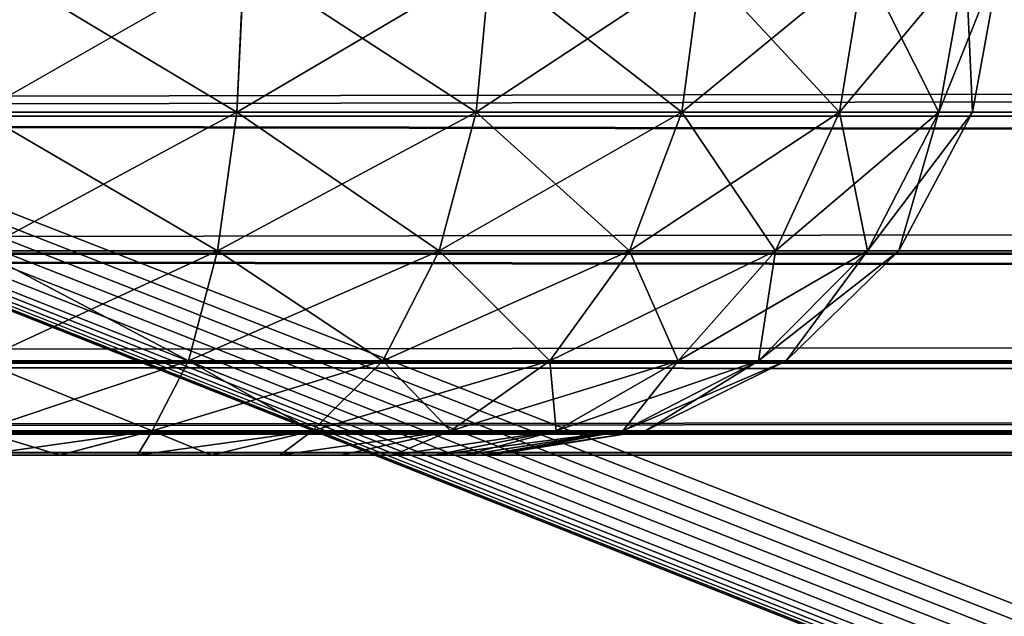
# Model space of a CAD drawing. Header units: millimetres. Extents: x -55 to 55, y -4 to 85.
# Tile 213 of 256: x -44.124 to -43.642, y 18.421 to 18.713. Entities that reach past the tile are written whole.
import ezdxf

# ---------------------------------------------------------------- set-up
doc = ezdxf.new("R2010")
doc.units = ezdxf.units.MM
doc.header["$LTSCALE"] = 116.785152
for name, color, linetype in [('10', 7, 'CONTINUOUS'), ('20', 7, 'CONTINUOUS'), ('22', 7, 'CONTINUOUS'), ('8', 7, 'CONTINUOUS'), ('8028', 7, 'CONTINUOUS'), ('8030', 7, 'CONTINUOUS'), ('8033', 7, 'CONTINUOUS'), ('8091', 7, 'CONTINUOUS'), ('8093', 7, 'CONTINUOUS'), ('8179', 7, 'CONTINUOUS'), ('8180', 7, 'CONTINUOUS'), ('8196', 7, 'CONTINUOUS'), ('8207', 7, 'CONTINUOUS'), ('8235', 7, 'CONTINUOUS'), ('8733', 7, 'CONTINUOUS'), ('8752', 7, 'CONTINUOUS')]:
    doc.layers.add(name, color=color, linetype=linetype)

msp = doc.modelspace()

# ---------------------------------------------------------------- linework, layer by layer
at = {"layer": '10', "color": 7, "linetype": 'CONTINUOUS'}
for points in [[(-19.30701, 5.64745, -49.07417), (-48.92399, 19, -49.42381), (-19.37072, 5.66772, -49.0747), (-19.30701, 5.64745, -49.07417)], [(-20.69339, 5.6473, -49.07416), (-48.92399, 19, -49.42381), (-20.75235, 5.62222, -49.0735), (-20.69339, 5.6473, -49.07416)], [(-20.8525, 5.56166, -49.07192), (-48.92399, 19, -49.42381), (-20.89209, 5.52874, -49.07106), (-20.8525, 5.56166, -49.07192)], [(-19.37072, 5.66772, -49.0747), (-48.92399, 19, -49.42381), (-19.41563, 5.6783, -49.07497), (-19.37072, 5.66772, -49.0747)], [(-19.41563, 5.6783, -49.07497), (-48.92399, 19, -49.42381), (-19.46303, 5.68642, -49.07519), (-19.41563, 5.6783, -49.07497)], [(-20.89209, 5.52874, -49.07106), (-48.92399, 19, -49.42381), (-20.9245, 5.49557, -49.07019), (-20.89209, 5.52874, -49.07106)], [(-20.9245, 5.49557, -49.07019), (-48.92399, 19, -49.42381), (-20.9503, 5.46279, -49.06933), (-20.9245, 5.49557, -49.07019)], [(-21.00493, 5.30524, -49.0652), (-48.92399, 19, -49.42381), (-21.0851, 2.24346, -48.98503), (-21.00493, 5.30524, -49.0652)], [(-20.75235, 5.62222, -49.0735), (-48.92399, 19, -49.42381), (-20.80572, 5.59325, -49.07275), (-20.75235, 5.62222, -49.0735)], [(-48.92399, 19, -49.42381), (-48.4852, 2.24346, -48.98503), (-21.0851, 2.24346, -48.98503), (-48.92399, 19, -49.42381)], [(-8.17688, 19, -49.42381), (-48.92399, 19, -49.42381), (-8.57895, 2.24346, -48.98503), (-8.17688, 19, -49.42381)], [(-20.80572, 5.59325, -49.07275), (-48.92399, 19, -49.42381), (-20.8525, 5.56166, -49.07192), (-20.80572, 5.59325, -49.07275)], [(-8.57895, 2.24346, -48.98503), (-48.92399, 19, -49.42381), (-19.24799, 5.62238, -49.07351), (-8.57895, 2.24346, -48.98503)], [(-19.24799, 5.62238, -49.07351), (-48.92399, 19, -49.42381), (-19.30701, 5.64745, -49.07417), (-19.24799, 5.62238, -49.07351)], [(-20.9503, 5.46279, -49.06933), (-48.92399, 19, -49.42381), (-20.97027, 5.43063, -49.06849), (-20.9503, 5.46279, -49.06933)], [(-20.30517, 5.69476, -49.0754), (-48.92399, 19, -49.42381), (-20.37052, 5.69573, -49.07543), (-20.30517, 5.69476, -49.0754)], [(-19.69483, 5.69476, -49.0754), (-48.92399, 19, -49.42381), (-20.30517, 5.69476, -49.0754), (-19.69483, 5.69476, -49.0754)], [(-19.63009, 5.69573, -49.07543), (-48.92399, 19, -49.42381), (-19.69483, 5.69476, -49.0754), (-19.63009, 5.69573, -49.07543)], [(-20.62975, 5.6676, -49.07469), (-48.92399, 19, -49.42381), (-20.69339, 5.6473, -49.07416), (-20.62975, 5.6676, -49.07469)], [(-20.48663, 5.69194, -49.07533), (-48.92399, 19, -49.42381), (-20.53755, 5.68634, -49.07518), (-20.48663, 5.69194, -49.07533)], [(-20.53755, 5.68634, -49.07518), (-48.92399, 19, -49.42381), (-20.58489, 5.67819, -49.07497), (-20.53755, 5.68634, -49.07518)], [(-20.431, 5.6948, -49.07541), (-48.92399, 19, -49.42381), (-20.48663, 5.69194, -49.07533), (-20.431, 5.6948, -49.07541)], [(-20.58489, 5.67819, -49.07497), (-48.92399, 19, -49.42381), (-20.62975, 5.6676, -49.07469), (-20.58489, 5.67819, -49.07497)], [(-20.37052, 5.69573, -49.07543), (-48.92399, 19, -49.42381), (-20.431, 5.6948, -49.07541), (-20.37052, 5.69573, -49.07543)], [(-19.51404, 5.692, -49.07533), (-48.92399, 19, -49.42381), (-19.56983, 5.69482, -49.07541), (-19.51404, 5.692, -49.07533)], [(-19.46303, 5.68642, -49.07519), (-48.92399, 19, -49.42381), (-19.51404, 5.692, -49.07533), (-19.46303, 5.68642, -49.07519)], [(-20.99572, 5.36774, -49.06684), (-48.92399, 19, -49.42381), (-21.00493, 5.30524, -49.0652), (-20.99572, 5.36774, -49.06684)], [(-20.97027, 5.43063, -49.06849), (-48.92399, 19, -49.42381), (-20.99572, 5.36774, -49.06684), (-20.97027, 5.43063, -49.06849)], [(-19.56983, 5.69482, -49.07541), (-48.92399, 19, -49.42381), (-19.63009, 5.69573, -49.07543), (-19.56983, 5.69482, -49.07541)]]:
    msp.add_3dface(points, dxfattribs=at)
at = {"layer": '20', "color": 7, "linetype": 'CONTINUOUS'}
for points in [[(-50.92013, 18.84607, 51.91978), (-50.34738, -3.02618, 51.34704), (-6.30656, 18.84607, 51.91978), (-50.92013, 18.84607, 51.91978)], [(-6.30656, 18.84607, 51.91978), (-50.34738, -3.02618, 51.34704), (-6.29088, 1.69543, 51.47068), (-6.30656, 18.84607, 51.91978)]]:
    msp.add_3dface(points, dxfattribs=at)
at = {"layer": '22', "color": 7, "linetype": 'CONTINUOUS'}
for points in [[(-50.34738, -3.02618, -51.34704), (-50.92013, 18.84607, -51.91978), (-6.30656, 18.84607, -51.91978), (-50.34738, -3.02618, -51.34704)], [(-6.29088, 1.69543, -51.47068), (-50.34738, -3.02618, -51.34704), (-6.30656, 18.84607, -51.91978), (-6.29088, 1.69543, -51.47068)]]:
    msp.add_3dface(points, dxfattribs=at)
at = {"layer": '8', "color": 7, "linetype": 'CONTINUOUS'}
for points in [[(-48.92399, 19, 49.42381), (-8.17688, 19, 49.42381), (-48.4852, 2.24346, 48.98503), (-48.92399, 19, 49.42381)], [(-8.17688, 19, 49.42381), (-20.9244, 5.49569, 49.07019), (-48.4852, 2.24346, 48.98503), (-8.17688, 19, 49.42381)]]:
    msp.add_3dface(points, dxfattribs=at)
at = {"layer": '8028', "color": 7, "linetype": 'CONTINUOUS'}
for points in [[(0.17249, 11.64096, 54.65), (0.50987, 11.56924, 54.65), (-54.5, 84.85, 54.65), (0.17249, 11.64096, 54.65)], [(-1.33487, 10.96986, 54.65), (-1.10407, 11.22618, 54.65), (-54.5, 84.85, 54.65), (-1.33487, 10.96986, 54.65)], [(0.50987, 11.56924, 54.65), (0.825, 11.42894, 54.65), (-54.5, 84.85, 54.65), (0.50987, 11.56924, 54.65)], [(-1.33487, 9.03014, 54.65), (-1.50736, 9.3289, 54.65), (-54.5, 84.85, 54.65), (-1.33487, 9.03014, 54.65)], [(0.825, 11.42894, 54.65), (1.10407, 11.22618, 54.65), (-54.5, 84.85, 54.65), (0.825, 11.42894, 54.65)], [(1.33487, 10.96986, 54.65), (54.5, 0.15, 54.65), (-54.5, 84.85, 54.65), (1.33487, 10.96986, 54.65)], [(1.10407, 11.22618, 54.65), (1.33487, 10.96986, 54.65), (-54.5, 84.85, 54.65), (1.10407, 11.22618, 54.65)], [(-54.5, 0.15, 54.65), (-1.33487, 9.03014, 54.65), (-54.5, 84.85, 54.65), (-54.5, 0.15, 54.65)], [(-1.10407, 11.22618, 54.65), (-0.825, 11.42894, 54.65), (-54.5, 84.85, 54.65), (-1.10407, 11.22618, 54.65)], [(-1.50736, 9.3289, 54.65), (-1.61394, 9.65694, 54.65), (-54.5, 84.85, 54.65), (-1.50736, 9.3289, 54.65)], [(-0.17249, 11.64096, 54.65), (0.17249, 11.64096, 54.65), (-54.5, 84.85, 54.65), (-0.17249, 11.64096, 54.65)], [(-1.61394, 9.65694, 54.65), (-1.65, 10, 54.65), (-54.5, 84.85, 54.65), (-1.61394, 9.65694, 54.65)], [(-1.50736, 10.6711, 54.65), (-1.33487, 10.96986, 54.65), (-54.5, 84.85, 54.65), (-1.50736, 10.6711, 54.65)], [(-0.50987, 11.56924, 54.65), (-0.17249, 11.64096, 54.65), (-54.5, 84.85, 54.65), (-0.50987, 11.56924, 54.65)], [(-1.65, 10, 54.65), (-1.61394, 10.34306, 54.65), (-54.5, 84.85, 54.65), (-1.65, 10, 54.65)], [(-0.825, 11.42894, 54.65), (-0.50987, 11.56924, 54.65), (-54.5, 84.85, 54.65), (-0.825, 11.42894, 54.65)], [(-1.61394, 10.34306, 54.65), (-1.50736, 10.6711, 54.65), (-54.5, 84.85, 54.65), (-1.61394, 10.34306, 54.65)], [(54.5, 0.15, 54.65), (54.5, 84.85, 54.65), (-54.5, 84.85, 54.65), (54.5, 0.15, 54.65)]]:
    msp.add_3dface(points, dxfattribs=at)
at = {"layer": '8030', "color": 7, "linetype": 'CONTINUOUS'}
for points in [[(-54.5, 84.85, -54.65), (54.5, 84.85, -54.65), (-54.5, 0.15, -54.65), (-54.5, 84.85, -54.65)], [(54.5, 84.85, -54.65), (-1.33487, 10.96986, -54.65), (-54.5, 0.15, -54.65), (54.5, 84.85, -54.65)]]:
    msp.add_3dface(points, dxfattribs=at)
at = {"layer": '8033', "color": 7, "linetype": 'CONTINUOUS'}
for points in [[(-9.24345, 18.5, -48.40646), (-47.14397, 18.5, -48.17094), (-48.15655, 18.5, -48.40646), (-9.24345, 18.5, -48.40646)], [(-47.14397, 18.5, 48.17094), (-9.97861, 18.5, 48.17094), (-48.15655, 18.5, 48.40646), (-47.14397, 18.5, 48.17094)], [(-48.15655, 18.5, 48.40646), (-9.97861, 18.5, 48.17094), (-9.24345, 18.5, 48.40646), (-48.15655, 18.5, 48.40646)], [(-9.97861, 18.5, -48.17094), (-47.14397, 18.5, -48.17094), (-9.24345, 18.5, -48.40646), (-9.97861, 18.5, -48.17094)], [(-44.10435, 18.5, -9.50338), (-44.14345, 18.5, 9.50646), (-44.14345, 18.5, -9.50646), (-44.10435, 18.5, -9.50338)], [(-44.10432, 18.5, 9.50338), (-44.14345, 18.5, 9.50646), (-44.10435, 18.5, -9.50338), (-44.10432, 18.5, 9.50338)], [(-44.06622, 18.5, -9.49423), (-44.10432, 18.5, 9.50338), (-44.10435, 18.5, -9.50338), (-44.06622, 18.5, -9.49423)], [(-44.06617, 18.5, 9.49422), (-44.10432, 18.5, 9.50338), (-44.06622, 18.5, -9.49423), (-44.06617, 18.5, 9.49422)], [(-44.02999, 18.5, -9.47923), (-44.06617, 18.5, 9.49422), (-44.06622, 18.5, -9.49423), (-44.02999, 18.5, -9.47923)], [(-44.02995, 18.5, 9.47921), (-44.06617, 18.5, 9.49422), (-44.02999, 18.5, -9.47923), (-44.02995, 18.5, 9.47921)], [(-43.99656, 18.5, -9.45875), (-44.02995, 18.5, 9.47921), (-44.02999, 18.5, -9.47923), (-43.99656, 18.5, -9.45875)], [(-43.99652, 18.5, 9.45872), (-44.02995, 18.5, 9.47921), (-43.99656, 18.5, -9.45875), (-43.99652, 18.5, 9.45872)], [(-43.96675, 18.5, -9.43329), (-43.99652, 18.5, 9.45872), (-43.99656, 18.5, -9.45875), (-43.96675, 18.5, -9.43329)], [(-43.96671, 18.5, 9.43325), (-43.99652, 18.5, 9.45872), (-43.96675, 18.5, -9.43329), (-43.96671, 18.5, 9.43325)], [(-43.94128, 18.5, -9.40348), (-43.96671, 18.5, 9.43325), (-43.96675, 18.5, -9.43329), (-43.94128, 18.5, -9.40348)], [(-43.94125, 18.5, 9.40344), (-43.96671, 18.5, 9.43325), (-43.94128, 18.5, -9.40348), (-43.94125, 18.5, 9.40344)], [(-43.92079, 18.5, -9.37005), (-43.94125, 18.5, 9.40344), (-43.94128, 18.5, -9.40348), (-43.92079, 18.5, -9.37005)], [(-43.92077, 18.5, 9.37001), (-43.94125, 18.5, 9.40344), (-43.92079, 18.5, -9.37005), (-43.92077, 18.5, 9.37001)], [(-43.90578, 18.5, -9.33383), (-43.92077, 18.5, 9.37001), (-43.92079, 18.5, -9.37005), (-43.90578, 18.5, -9.33383)], [(-43.90577, 18.5, 9.33378), (-43.92077, 18.5, 9.37001), (-43.90578, 18.5, -9.33383), (-43.90577, 18.5, 9.33378)], [(-43.89662, 18.5, -9.29568), (-43.90577, 18.5, 9.33378), (-43.90578, 18.5, -9.33383), (-43.89662, 18.5, -9.29568)], [(-43.89662, 18.5, 9.29565), (-43.90577, 18.5, 9.33378), (-43.89662, 18.5, -9.29568), (-43.89662, 18.5, 9.29565)], [(-43.89354, 18.5, -9.25655), (-43.89662, 18.5, 9.29565), (-43.89662, 18.5, -9.29568), (-43.89354, 18.5, -9.25655)], [(-43.89354, 18.5, 9.25655), (-43.89662, 18.5, 9.29565), (-43.89354, 18.5, -9.25655), (-43.89354, 18.5, 9.25655)]]:
    msp.add_3dface(points, dxfattribs=at)
at = {"layer": '8091', "color": 7, "linetype": 'CONTINUOUS'}
for points in [[(-5.24351, 21.75436, 52.65429), (-4.75867, 3.23909, 52.97747), (-52.53152, 0.14738, 53.03144), (-5.24351, 21.75436, 52.65429)], [(-52.15436, 21.75436, 52.65429), (-5.24351, 21.75436, 52.65429), (-52.53152, 0.14738, 53.03144), (-52.15436, 21.75436, 52.65429)]]:
    msp.add_3dface(points, dxfattribs=at)
at = {"layer": '8093', "color": 7, "linetype": 'CONTINUOUS'}
for points in [[(-52.15436, 21.75436, -52.65429), (-52.53152, 0.14738, -53.03144), (-4.38202, 2.80498, -52.98505), (-52.15436, 21.75436, -52.65429)], [(-4.4308, 2.8248, -52.9847), (-52.15436, 21.75436, -52.65429), (-4.38202, 2.80498, -52.98505), (-4.4308, 2.8248, -52.9847)], [(-4.47672, 2.84749, -52.98431), (-52.15436, 21.75436, -52.65429), (-4.4308, 2.8248, -52.9847), (-4.47672, 2.84749, -52.98431)], [(-4.51973, 2.87284, -52.98387), (-52.15436, 21.75436, -52.65429), (-4.47672, 2.84749, -52.98431), (-4.51973, 2.87284, -52.98387)], [(-4.55955, 2.90049, -52.98338), (-52.15436, 21.75436, -52.65429), (-4.51973, 2.87284, -52.98387), (-4.55955, 2.90049, -52.98338)], [(-4.70292, 3.05641, -52.98066), (-52.15436, 21.75436, -52.65429), (-4.67013, 3.00842, -52.9815), (-4.70292, 3.05641, -52.98066)], [(-4.62851, 2.96076, -52.98233), (-52.15436, 21.75436, -52.65429), (-4.59589, 2.92994, -52.98287), (-4.62851, 2.96076, -52.98233)], [(-4.67013, 3.00842, -52.9815), (-52.15436, 21.75436, -52.65429), (-4.62851, 2.96076, -52.98233), (-4.67013, 3.00842, -52.9815)], [(-4.75867, 3.23909, -52.97747), (-52.15436, 21.75436, -52.65429), (-4.75457, 3.19484, -52.97825), (-4.75867, 3.23909, -52.97747)], [(-5.24351, 21.75436, -52.65429), (-52.15436, 21.75436, -52.65429), (-4.75867, 3.23909, -52.97747), (-5.24351, 21.75436, -52.65429)], [(-4.75457, 3.19484, -52.97825), (-52.15436, 21.75436, -52.65429), (-4.74433, 3.1498, -52.97903), (-4.75457, 3.19484, -52.97825)], [(-4.74433, 3.1498, -52.97903), (-52.15436, 21.75436, -52.65429), (-4.72738, 3.10367, -52.97984), (-4.74433, 3.1498, -52.97903)], [(-4.59589, 2.92994, -52.98287), (-52.15436, 21.75436, -52.65429), (-4.55955, 2.90049, -52.98338), (-4.59589, 2.92994, -52.98287)], [(-4.72738, 3.10367, -52.97984), (-52.15436, 21.75436, -52.65429), (-4.70292, 3.05641, -52.98066), (-4.72738, 3.10367, -52.97984)]]:
    msp.add_3dface(points, dxfattribs=at)
at = {"layer": '8179', "color": 7, "linetype": 'CONTINUOUS'}
for points in [[(-43.64362, 18.74346, -9.25655), (-43.65737, 18.668, 9.25655), (-43.65737, 18.668, -9.25655), (-43.64362, 18.74346, -9.25655)], [(-43.64362, 18.74346, -9.25655), (-43.64362, 18.74346, 9.25655), (-43.65737, 18.668, 9.25655), (-43.64362, 18.74346, -9.25655)], [(-43.65737, 18.668, -9.25655), (-43.69353, 18.60002, 9.25655), (-43.69353, 18.60002, -9.25655), (-43.65737, 18.668, -9.25655)], [(-43.65737, 18.668, 9.25655), (-43.69353, 18.60002, 9.25655), (-43.65737, 18.668, -9.25655), (-43.65737, 18.668, 9.25655)], [(-43.74866, 18.54626, 9.25655), (-43.74866, 18.54626, -9.25655), (-43.69353, 18.60002, -9.25655), (-43.74866, 18.54626, 9.25655)], [(-43.69353, 18.60002, 9.25655), (-43.74866, 18.54626, 9.25655), (-43.69353, 18.60002, -9.25655), (-43.69353, 18.60002, 9.25655)], [(-43.81753, 18.51183, 9.25655), (-43.81753, 18.51183, -9.25655), (-43.74866, 18.54626, -9.25655), (-43.81753, 18.51183, 9.25655)], [(-43.74866, 18.54626, 9.25655), (-43.81753, 18.51183, 9.25655), (-43.74866, 18.54626, -9.25655), (-43.74866, 18.54626, 9.25655)], [(-43.81753, 18.51183, 9.25655), (-43.89354, 18.5, 9.25655), (-43.81753, 18.51183, -9.25655), (-43.81753, 18.51183, 9.25655)], [(-43.89354, 18.5, 9.25655), (-43.89354, 18.5, -9.25655), (-43.81753, 18.51183, -9.25655), (-43.89354, 18.5, 9.25655)]]:
    msp.add_3dface(points, dxfattribs=at)
at = {"layer": '8180', "color": 7, "linetype": 'CONTINUOUS'}
for points in [[(-44.14345, 18.74346, -9.75638), (-44.01411, 18.74199, -9.73931), (-44.14345, 18.668, -9.74263), (-44.14345, 18.74346, -9.75638)], [(-43.67392, 18.668, -9.38234), (-43.64362, 18.74346, -9.25655), (-43.65737, 18.668, -9.25655), (-43.67392, 18.668, -9.38234)], [(-43.66071, 18.74199, -9.38598), (-43.64362, 18.74346, -9.25655), (-43.67392, 18.668, -9.38234), (-43.66071, 18.74199, -9.38598)], [(-44.14345, 18.668, -9.74263), (-44.01411, 18.74199, -9.73931), (-44.01766, 18.668, -9.72608), (-44.14345, 18.668, -9.74263)], [(-44.01411, 18.74199, -9.73931), (-43.8936, 18.74106, -9.68937), (-44.01766, 18.668, -9.72608), (-44.01411, 18.74199, -9.73931)], [(-44.01766, 18.668, -9.72608), (-43.8936, 18.74106, -9.68937), (-43.90042, 18.668, -9.67752), (-44.01766, 18.668, -9.72608)], [(-43.8936, 18.74106, -9.68937), (-43.79011, 18.74075, -9.60996), (-43.90042, 18.668, -9.67752), (-43.8936, 18.74106, -9.68937)], [(-43.90042, 18.668, -9.67752), (-43.79011, 18.74075, -9.60996), (-43.79973, 18.668, -9.60027), (-43.90042, 18.668, -9.67752)], [(-43.79011, 18.74075, -9.60996), (-43.71068, 18.74106, -9.50649), (-43.79973, 18.668, -9.60027), (-43.79011, 18.74075, -9.60996)], [(-43.79973, 18.668, -9.60027), (-43.71068, 18.74106, -9.50649), (-43.72248, 18.668, -9.49958), (-43.79973, 18.668, -9.60027)], [(-43.71068, 18.74106, -9.50649), (-43.66071, 18.74199, -9.38598), (-43.72248, 18.668, -9.49958), (-43.71068, 18.74106, -9.50649)], [(-43.72248, 18.668, -9.49958), (-43.66071, 18.74199, -9.38598), (-43.67392, 18.668, -9.38234), (-43.72248, 18.668, -9.49958)], [(-44.14345, 18.60002, -9.70647), (-44.01766, 18.668, -9.72608), (-44.02701, 18.60002, -9.69115), (-44.14345, 18.60002, -9.70647)], [(-44.14345, 18.60002, -9.70647), (-44.14345, 18.668, -9.74263), (-44.01766, 18.668, -9.72608), (-44.14345, 18.60002, -9.70647)], [(-43.90042, 18.668, -9.67752), (-43.91849, 18.60002, -9.64621), (-44.02701, 18.60002, -9.69115), (-43.90042, 18.668, -9.67752)], [(-44.01766, 18.668, -9.72608), (-43.90042, 18.668, -9.67752), (-44.02701, 18.60002, -9.69115), (-44.01766, 18.668, -9.72608)], [(-43.79973, 18.668, -9.60027), (-43.8253, 18.60002, -9.5747), (-43.91849, 18.60002, -9.64621), (-43.79973, 18.668, -9.60027)], [(-43.90042, 18.668, -9.67752), (-43.79973, 18.668, -9.60027), (-43.91849, 18.60002, -9.64621), (-43.90042, 18.668, -9.67752)], [(-43.72248, 18.668, -9.49958), (-43.75379, 18.60002, -9.48151), (-43.8253, 18.60002, -9.5747), (-43.72248, 18.668, -9.49958)], [(-43.79973, 18.668, -9.60027), (-43.72248, 18.668, -9.49958), (-43.8253, 18.60002, -9.5747), (-43.79973, 18.668, -9.60027)], [(-43.72248, 18.668, -9.49958), (-43.67392, 18.668, -9.38234), (-43.75379, 18.60002, -9.48151), (-43.72248, 18.668, -9.49958)], [(-43.67392, 18.668, -9.38234), (-43.70885, 18.60002, -9.37299), (-43.75379, 18.60002, -9.48151), (-43.67392, 18.668, -9.38234)], [(-43.67392, 18.668, -9.38234), (-43.65737, 18.668, -9.25655), (-43.70885, 18.60002, -9.37299), (-43.67392, 18.668, -9.38234)], [(-43.65737, 18.668, -9.25655), (-43.69353, 18.60002, -9.25655), (-43.70885, 18.60002, -9.37299), (-43.65737, 18.668, -9.25655)], [(-44.04128, 18.54626, -9.6379), (-44.14345, 18.54626, -9.65134), (-44.02701, 18.60002, -9.69115), (-44.04128, 18.54626, -9.6379)], [(-44.14345, 18.54626, -9.65134), (-44.14345, 18.60002, -9.70647), (-44.02701, 18.60002, -9.69115), (-44.14345, 18.54626, -9.65134)], [(-43.94605, 18.54626, -9.59846), (-44.04128, 18.54626, -9.6379), (-43.91849, 18.60002, -9.64621), (-43.94605, 18.54626, -9.59846)], [(-43.91849, 18.60002, -9.64621), (-44.04128, 18.54626, -9.6379), (-44.02701, 18.60002, -9.69115), (-43.91849, 18.60002, -9.64621)], [(-43.86428, 18.54626, -9.53572), (-43.94605, 18.54626, -9.59846), (-43.8253, 18.60002, -9.5747), (-43.86428, 18.54626, -9.53572)], [(-43.8253, 18.60002, -9.5747), (-43.94605, 18.54626, -9.59846), (-43.91849, 18.60002, -9.64621), (-43.8253, 18.60002, -9.5747)], [(-43.80154, 18.54626, -9.45395), (-43.86428, 18.54626, -9.53572), (-43.75379, 18.60002, -9.48151), (-43.80154, 18.54626, -9.45395)], [(-43.75379, 18.60002, -9.48151), (-43.86428, 18.54626, -9.53572), (-43.8253, 18.60002, -9.5747), (-43.75379, 18.60002, -9.48151)], [(-43.70885, 18.60002, -9.37299), (-43.80154, 18.54626, -9.45395), (-43.75379, 18.60002, -9.48151), (-43.70885, 18.60002, -9.37299)], [(-43.7621, 18.54626, -9.35872), (-43.80154, 18.54626, -9.45395), (-43.70885, 18.60002, -9.37299), (-43.7621, 18.54626, -9.35872)], [(-43.69353, 18.60002, -9.25655), (-43.7621, 18.54626, -9.35872), (-43.70885, 18.60002, -9.37299), (-43.69353, 18.60002, -9.25655)], [(-43.74866, 18.54626, -9.25655), (-43.7621, 18.54626, -9.35872), (-43.69353, 18.60002, -9.25655), (-43.74866, 18.54626, -9.25655)], [(-44.0591, 18.51183, -9.57137), (-44.14345, 18.51183, -9.58247), (-44.04128, 18.54626, -9.6379), (-44.0591, 18.51183, -9.57137)], [(-44.14345, 18.51183, -9.58247), (-44.14345, 18.54626, -9.65134), (-44.04128, 18.54626, -9.6379), (-44.14345, 18.51183, -9.58247)], [(-43.94605, 18.54626, -9.59846), (-44.0591, 18.51183, -9.57137), (-44.04128, 18.54626, -9.6379), (-43.94605, 18.54626, -9.59846)], [(-43.98049, 18.51183, -9.53881), (-44.0591, 18.51183, -9.57137), (-43.94605, 18.54626, -9.59846), (-43.98049, 18.51183, -9.53881)], [(-43.86428, 18.54626, -9.53572), (-43.98049, 18.51183, -9.53881), (-43.94605, 18.54626, -9.59846), (-43.86428, 18.54626, -9.53572)], [(-43.91298, 18.51183, -9.48702), (-43.98049, 18.51183, -9.53881), (-43.86428, 18.54626, -9.53572), (-43.91298, 18.51183, -9.48702)], [(-43.80154, 18.54626, -9.45395), (-43.91298, 18.51183, -9.48702), (-43.86428, 18.54626, -9.53572), (-43.80154, 18.54626, -9.45395)], [(-43.86119, 18.51183, -9.41951), (-43.91298, 18.51183, -9.48702), (-43.80154, 18.54626, -9.45395), (-43.86119, 18.51183, -9.41951)], [(-43.7621, 18.54626, -9.35872), (-43.86119, 18.51183, -9.41951), (-43.80154, 18.54626, -9.45395), (-43.7621, 18.54626, -9.35872)], [(-43.82863, 18.51183, -9.3409), (-43.86119, 18.51183, -9.41951), (-43.7621, 18.54626, -9.35872), (-43.82863, 18.51183, -9.3409)], [(-43.74866, 18.54626, -9.25655), (-43.82863, 18.51183, -9.3409), (-43.7621, 18.54626, -9.35872), (-43.74866, 18.54626, -9.25655)], [(-43.81753, 18.51183, -9.25655), (-43.82863, 18.51183, -9.3409), (-43.74866, 18.54626, -9.25655), (-43.81753, 18.51183, -9.25655)], [(-44.14345, 18.5, -9.50646), (-44.14345, 18.51183, -9.58247), (-44.0591, 18.51183, -9.57137), (-44.14345, 18.5, -9.50646)], [(-44.10435, 18.5, -9.50338), (-44.14345, 18.5, -9.50646), (-44.0591, 18.51183, -9.57137), (-44.10435, 18.5, -9.50338)], [(-44.06622, 18.5, -9.49423), (-44.10435, 18.5, -9.50338), (-44.0591, 18.51183, -9.57137), (-44.06622, 18.5, -9.49423)], [(-43.98049, 18.51183, -9.53881), (-44.06622, 18.5, -9.49423), (-44.0591, 18.51183, -9.57137), (-43.98049, 18.51183, -9.53881)], [(-44.02999, 18.5, -9.47923), (-44.06622, 18.5, -9.49423), (-43.98049, 18.51183, -9.53881), (-44.02999, 18.5, -9.47923)], [(-43.99656, 18.5, -9.45875), (-44.02999, 18.5, -9.47923), (-43.98049, 18.51183, -9.53881), (-43.99656, 18.5, -9.45875)], [(-43.91298, 18.51183, -9.48702), (-43.99656, 18.5, -9.45875), (-43.98049, 18.51183, -9.53881), (-43.91298, 18.51183, -9.48702)], [(-43.96675, 18.5, -9.43329), (-43.99656, 18.5, -9.45875), (-43.91298, 18.51183, -9.48702), (-43.96675, 18.5, -9.43329)], [(-43.94128, 18.5, -9.40348), (-43.96675, 18.5, -9.43329), (-43.91298, 18.51183, -9.48702), (-43.94128, 18.5, -9.40348)], [(-43.92079, 18.5, -9.37005), (-43.94128, 18.5, -9.40348), (-43.86119, 18.51183, -9.41951), (-43.92079, 18.5, -9.37005)], [(-43.86119, 18.51183, -9.41951), (-43.94128, 18.5, -9.40348), (-43.91298, 18.51183, -9.48702), (-43.86119, 18.51183, -9.41951)], [(-43.90578, 18.5, -9.33383), (-43.92079, 18.5, -9.37005), (-43.82863, 18.51183, -9.3409), (-43.90578, 18.5, -9.33383)], [(-43.82863, 18.51183, -9.3409), (-43.92079, 18.5, -9.37005), (-43.86119, 18.51183, -9.41951), (-43.82863, 18.51183, -9.3409)], [(-43.89662, 18.5, -9.29568), (-43.90578, 18.5, -9.33383), (-43.82863, 18.51183, -9.3409), (-43.89662, 18.5, -9.29568)], [(-43.81753, 18.51183, -9.25655), (-43.89662, 18.5, -9.29568), (-43.82863, 18.51183, -9.3409), (-43.81753, 18.51183, -9.25655)], [(-43.89354, 18.5, -9.25655), (-43.89662, 18.5, -9.29568), (-43.81753, 18.51183, -9.25655), (-43.89354, 18.5, -9.25655)]]:
    msp.add_3dface(points, dxfattribs=at)
at = {"layer": '8196', "color": 7, "linetype": 'CONTINUOUS'}
for points in [[(-44.01402, 18.74199, 9.73929), (-44.14345, 18.74346, 9.75638), (-44.01766, 18.668, 9.72608), (-44.01402, 18.74199, 9.73929)], [(-44.01766, 18.668, 9.72608), (-44.14345, 18.74346, 9.75638), (-44.14345, 18.668, 9.74263), (-44.01766, 18.668, 9.72608)], [(-43.64362, 18.74346, 9.25655), (-43.66069, 18.74199, 9.38589), (-43.65737, 18.668, 9.25655), (-43.64362, 18.74346, 9.25655)], [(-43.90042, 18.668, 9.67752), (-44.01402, 18.74199, 9.73929), (-44.01766, 18.668, 9.72608), (-43.90042, 18.668, 9.67752)], [(-43.89351, 18.74106, 9.68932), (-44.01402, 18.74199, 9.73929), (-43.90042, 18.668, 9.67752), (-43.89351, 18.74106, 9.68932)], [(-43.79973, 18.668, 9.60027), (-43.89351, 18.74106, 9.68932), (-43.90042, 18.668, 9.67752), (-43.79973, 18.668, 9.60027)], [(-43.79004, 18.74075, 9.60989), (-43.89351, 18.74106, 9.68932), (-43.79973, 18.668, 9.60027), (-43.79004, 18.74075, 9.60989)], [(-43.72248, 18.668, 9.49958), (-43.79004, 18.74075, 9.60989), (-43.79973, 18.668, 9.60027), (-43.72248, 18.668, 9.49958)], [(-43.71063, 18.74106, 9.5064), (-43.79004, 18.74075, 9.60989), (-43.72248, 18.668, 9.49958), (-43.71063, 18.74106, 9.5064)], [(-43.67392, 18.668, 9.38234), (-43.71063, 18.74106, 9.5064), (-43.72248, 18.668, 9.49958), (-43.67392, 18.668, 9.38234)], [(-43.66069, 18.74199, 9.38589), (-43.71063, 18.74106, 9.5064), (-43.67392, 18.668, 9.38234), (-43.66069, 18.74199, 9.38589)], [(-43.65737, 18.668, 9.25655), (-43.66069, 18.74199, 9.38589), (-43.67392, 18.668, 9.38234), (-43.65737, 18.668, 9.25655)], [(-44.14345, 18.668, 9.74263), (-44.14345, 18.60002, 9.70647), (-44.02701, 18.60002, 9.69115), (-44.14345, 18.668, 9.74263)], [(-44.01766, 18.668, 9.72608), (-44.14345, 18.668, 9.74263), (-44.02701, 18.60002, 9.69115), (-44.01766, 18.668, 9.72608)], [(-44.01766, 18.668, 9.72608), (-44.02701, 18.60002, 9.69115), (-43.91849, 18.60002, 9.64621), (-44.01766, 18.668, 9.72608)], [(-43.90042, 18.668, 9.67752), (-44.01766, 18.668, 9.72608), (-43.91849, 18.60002, 9.64621), (-43.90042, 18.668, 9.67752)], [(-43.90042, 18.668, 9.67752), (-43.91849, 18.60002, 9.64621), (-43.8253, 18.60002, 9.5747), (-43.90042, 18.668, 9.67752)], [(-43.79973, 18.668, 9.60027), (-43.90042, 18.668, 9.67752), (-43.8253, 18.60002, 9.5747), (-43.79973, 18.668, 9.60027)], [(-43.79973, 18.668, 9.60027), (-43.8253, 18.60002, 9.5747), (-43.75379, 18.60002, 9.48151), (-43.79973, 18.668, 9.60027)], [(-43.72248, 18.668, 9.49958), (-43.79973, 18.668, 9.60027), (-43.75379, 18.60002, 9.48151), (-43.72248, 18.668, 9.49958)], [(-43.72248, 18.668, 9.49958), (-43.75379, 18.60002, 9.48151), (-43.70885, 18.60002, 9.37299), (-43.72248, 18.668, 9.49958)], [(-43.67392, 18.668, 9.38234), (-43.72248, 18.668, 9.49958), (-43.70885, 18.60002, 9.37299), (-43.67392, 18.668, 9.38234)], [(-43.69353, 18.60002, 9.25655), (-43.67392, 18.668, 9.38234), (-43.70885, 18.60002, 9.37299), (-43.69353, 18.60002, 9.25655)], [(-43.65737, 18.668, 9.25655), (-43.67392, 18.668, 9.38234), (-43.69353, 18.60002, 9.25655), (-43.65737, 18.668, 9.25655)], [(-44.14345, 18.54626, 9.65134), (-44.04128, 18.54626, 9.6379), (-44.14345, 18.60002, 9.70647), (-44.14345, 18.54626, 9.65134)], [(-44.14345, 18.60002, 9.70647), (-44.04128, 18.54626, 9.6379), (-44.02701, 18.60002, 9.69115), (-44.14345, 18.60002, 9.70647)], [(-44.04128, 18.54626, 9.6379), (-43.94605, 18.54626, 9.59846), (-44.02701, 18.60002, 9.69115), (-44.04128, 18.54626, 9.6379)], [(-44.02701, 18.60002, 9.69115), (-43.94605, 18.54626, 9.59846), (-43.91849, 18.60002, 9.64621), (-44.02701, 18.60002, 9.69115)], [(-43.94605, 18.54626, 9.59846), (-43.86428, 18.54626, 9.53572), (-43.91849, 18.60002, 9.64621), (-43.94605, 18.54626, 9.59846)], [(-43.91849, 18.60002, 9.64621), (-43.86428, 18.54626, 9.53572), (-43.8253, 18.60002, 9.5747), (-43.91849, 18.60002, 9.64621)], [(-43.86428, 18.54626, 9.53572), (-43.80154, 18.54626, 9.45395), (-43.8253, 18.60002, 9.5747), (-43.86428, 18.54626, 9.53572)], [(-43.8253, 18.60002, 9.5747), (-43.80154, 18.54626, 9.45395), (-43.75379, 18.60002, 9.48151), (-43.8253, 18.60002, 9.5747)], [(-43.80154, 18.54626, 9.45395), (-43.7621, 18.54626, 9.35872), (-43.75379, 18.60002, 9.48151), (-43.80154, 18.54626, 9.45395)], [(-43.75379, 18.60002, 9.48151), (-43.7621, 18.54626, 9.35872), (-43.70885, 18.60002, 9.37299), (-43.75379, 18.60002, 9.48151)], [(-43.7621, 18.54626, 9.35872), (-43.74866, 18.54626, 9.25655), (-43.70885, 18.60002, 9.37299), (-43.7621, 18.54626, 9.35872)], [(-43.74866, 18.54626, 9.25655), (-43.69353, 18.60002, 9.25655), (-43.70885, 18.60002, 9.37299), (-43.74866, 18.54626, 9.25655)], [(-44.14345, 18.54626, 9.65134), (-44.0591, 18.51183, 9.57137), (-44.04128, 18.54626, 9.6379), (-44.14345, 18.54626, 9.65134)], [(-44.14345, 18.51183, 9.58247), (-44.0591, 18.51183, 9.57137), (-44.14345, 18.54626, 9.65134), (-44.14345, 18.51183, 9.58247)], [(-44.0591, 18.51183, 9.57137), (-43.98049, 18.51183, 9.53881), (-44.04128, 18.54626, 9.6379), (-44.0591, 18.51183, 9.57137)], [(-44.04128, 18.54626, 9.6379), (-43.98049, 18.51183, 9.53881), (-43.94605, 18.54626, 9.59846), (-44.04128, 18.54626, 9.6379)], [(-43.98049, 18.51183, 9.53881), (-43.91298, 18.51183, 9.48702), (-43.94605, 18.54626, 9.59846), (-43.98049, 18.51183, 9.53881)], [(-43.94605, 18.54626, 9.59846), (-43.91298, 18.51183, 9.48702), (-43.86428, 18.54626, 9.53572), (-43.94605, 18.54626, 9.59846)], [(-43.91298, 18.51183, 9.48702), (-43.86119, 18.51183, 9.41951), (-43.86428, 18.54626, 9.53572), (-43.91298, 18.51183, 9.48702)], [(-43.86428, 18.54626, 9.53572), (-43.86119, 18.51183, 9.41951), (-43.80154, 18.54626, 9.45395), (-43.86428, 18.54626, 9.53572)], [(-43.86119, 18.51183, 9.41951), (-43.82863, 18.51183, 9.3409), (-43.80154, 18.54626, 9.45395), (-43.86119, 18.51183, 9.41951)], [(-43.82863, 18.51183, 9.3409), (-43.81753, 18.51183, 9.25655), (-43.7621, 18.54626, 9.35872), (-43.82863, 18.51183, 9.3409)], [(-43.80154, 18.54626, 9.45395), (-43.82863, 18.51183, 9.3409), (-43.7621, 18.54626, 9.35872), (-43.80154, 18.54626, 9.45395)], [(-43.81753, 18.51183, 9.25655), (-43.74866, 18.54626, 9.25655), (-43.7621, 18.54626, 9.35872), (-43.81753, 18.51183, 9.25655)], [(-44.14345, 18.51183, 9.58247), (-44.10432, 18.5, 9.50338), (-44.0591, 18.51183, 9.57137), (-44.14345, 18.51183, 9.58247)], [(-44.14345, 18.5, 9.50646), (-44.10432, 18.5, 9.50338), (-44.14345, 18.51183, 9.58247), (-44.14345, 18.5, 9.50646)], [(-44.10432, 18.5, 9.50338), (-44.06617, 18.5, 9.49422), (-44.0591, 18.51183, 9.57137), (-44.10432, 18.5, 9.50338)], [(-44.06617, 18.5, 9.49422), (-44.02995, 18.5, 9.47921), (-44.0591, 18.51183, 9.57137), (-44.06617, 18.5, 9.49422)], [(-44.0591, 18.51183, 9.57137), (-44.02995, 18.5, 9.47921), (-43.98049, 18.51183, 9.53881), (-44.0591, 18.51183, 9.57137)], [(-44.02995, 18.5, 9.47921), (-43.99652, 18.5, 9.45872), (-43.98049, 18.51183, 9.53881), (-44.02995, 18.5, 9.47921)], [(-43.98049, 18.51183, 9.53881), (-43.99652, 18.5, 9.45872), (-43.91298, 18.51183, 9.48702), (-43.98049, 18.51183, 9.53881)], [(-43.99652, 18.5, 9.45872), (-43.96671, 18.5, 9.43325), (-43.91298, 18.51183, 9.48702), (-43.99652, 18.5, 9.45872)], [(-43.96671, 18.5, 9.43325), (-43.94125, 18.5, 9.40344), (-43.91298, 18.51183, 9.48702), (-43.96671, 18.5, 9.43325)], [(-43.91298, 18.51183, 9.48702), (-43.94125, 18.5, 9.40344), (-43.86119, 18.51183, 9.41951), (-43.91298, 18.51183, 9.48702)], [(-43.94125, 18.5, 9.40344), (-43.92077, 18.5, 9.37001), (-43.86119, 18.51183, 9.41951), (-43.94125, 18.5, 9.40344)], [(-43.92077, 18.5, 9.37001), (-43.90577, 18.5, 9.33378), (-43.86119, 18.51183, 9.41951), (-43.92077, 18.5, 9.37001)], [(-43.90577, 18.5, 9.33378), (-43.89662, 18.5, 9.29565), (-43.82863, 18.51183, 9.3409), (-43.90577, 18.5, 9.33378)], [(-43.86119, 18.51183, 9.41951), (-43.90577, 18.5, 9.33378), (-43.82863, 18.51183, 9.3409), (-43.86119, 18.51183, 9.41951)], [(-43.89662, 18.5, 9.29565), (-43.89354, 18.5, 9.25655), (-43.82863, 18.51183, 9.3409), (-43.89662, 18.5, 9.29565)], [(-43.82863, 18.51183, 9.3409), (-43.89354, 18.5, 9.25655), (-43.81753, 18.51183, 9.25655), (-43.82863, 18.51183, 9.3409)]]:
    msp.add_3dface(points, dxfattribs=at)
at = {"layer": '8207', "color": 7, "linetype": 'CONTINUOUS'}
for points in [[(-9.24345, 18.74346, 48.65638), (-48.15655, 18.74346, 48.65638), (-48.15655, 18.668, 48.64263), (-9.24345, 18.74346, 48.65638)], [(-9.24345, 18.668, 48.64263), (-9.24345, 18.74346, 48.65638), (-48.15655, 18.668, 48.64263), (-9.24345, 18.668, 48.64263)], [(-48.15655, 18.60002, 48.60647), (-9.24345, 18.668, 48.64263), (-48.15655, 18.668, 48.64263), (-48.15655, 18.60002, 48.60647)], [(-9.24345, 18.60002, 48.60647), (-9.24345, 18.668, 48.64263), (-48.15655, 18.60002, 48.60647), (-9.24345, 18.60002, 48.60647)], [(-9.24345, 18.54626, 48.55134), (-9.24345, 18.60002, 48.60647), (-48.15655, 18.54626, 48.55134), (-9.24345, 18.54626, 48.55134)], [(-48.15655, 18.54626, 48.55134), (-9.24345, 18.60002, 48.60647), (-48.15655, 18.60002, 48.60647), (-48.15655, 18.54626, 48.55134)], [(-48.15655, 18.51183, 48.48247), (-9.24345, 18.54626, 48.55134), (-48.15655, 18.54626, 48.55134), (-48.15655, 18.51183, 48.48247)], [(-9.24345, 18.51183, 48.48247), (-9.24345, 18.54626, 48.55134), (-48.15655, 18.51183, 48.48247), (-9.24345, 18.51183, 48.48247)], [(-48.15655, 18.5, 48.40646), (-9.24345, 18.5, 48.40646), (-9.24345, 18.51183, 48.48247), (-48.15655, 18.5, 48.40646)], [(-48.15655, 18.5, 48.40646), (-9.24345, 18.51183, 48.48247), (-48.15655, 18.51183, 48.48247), (-48.15655, 18.5, 48.40646)]]:
    msp.add_3dface(points, dxfattribs=at)
at = {"layer": '8235', "color": 7, "linetype": 'CONTINUOUS'}
for points in [[(-48.15655, 18.74346, -48.65638), (-9.24345, 18.74346, -48.65638), (-9.24345, 18.668, -48.64263), (-48.15655, 18.74346, -48.65638)], [(-48.15655, 18.668, -48.64263), (-48.15655, 18.74346, -48.65638), (-9.24345, 18.668, -48.64263), (-48.15655, 18.668, -48.64263)], [(-48.15655, 18.60002, -48.60647), (-48.15655, 18.668, -48.64263), (-9.24345, 18.60002, -48.60647), (-48.15655, 18.60002, -48.60647)], [(-9.24345, 18.60002, -48.60647), (-48.15655, 18.668, -48.64263), (-9.24345, 18.668, -48.64263), (-9.24345, 18.60002, -48.60647)], [(-48.15655, 18.54626, -48.55134), (-48.15655, 18.60002, -48.60647), (-9.24345, 18.54626, -48.55134), (-48.15655, 18.54626, -48.55134)], [(-9.24345, 18.54626, -48.55134), (-48.15655, 18.60002, -48.60647), (-9.24345, 18.60002, -48.60647), (-9.24345, 18.54626, -48.55134)], [(-9.24345, 18.51183, -48.48247), (-48.15655, 18.54626, -48.55134), (-9.24345, 18.54626, -48.55134), (-9.24345, 18.51183, -48.48247)], [(-48.15655, 18.51183, -48.48247), (-48.15655, 18.54626, -48.55134), (-9.24345, 18.51183, -48.48247), (-48.15655, 18.51183, -48.48247)], [(-9.24345, 18.5, -48.40646), (-48.15655, 18.5, -48.40646), (-48.15655, 18.51183, -48.48247), (-9.24345, 18.5, -48.40646)], [(-9.24345, 18.5, -48.40646), (-48.15655, 18.51183, -48.48247), (-9.24345, 18.51183, -48.48247), (-9.24345, 18.5, -48.40646)]]:
    msp.add_3dface(points, dxfattribs=at)
at = {"layer": '8733', "color": 7, "linetype": 'CONTINUOUS'}
for points in [[(-9.97861, 18.74128, -47.92109), (-47.14397, 18.74128, -47.92109), (-47.14397, 18.66594, -47.93549), (-9.97861, 18.74128, -47.92109)], [(-9.97861, 18.66635, -47.93535), (-9.97861, 18.74128, -47.92109), (-47.14397, 18.66594, -47.93549), (-9.97861, 18.66635, -47.93535)], [(-9.97861, 18.59897, -47.97171), (-9.97861, 18.66635, -47.93535), (-47.14397, 18.66594, -47.93549), (-9.97861, 18.59897, -47.97171)], [(-47.14397, 18.59828, -47.97224), (-9.97861, 18.59897, -47.97171), (-47.14397, 18.66594, -47.93549), (-47.14397, 18.59828, -47.97224)], [(-9.97861, 18.54576, -48.02677), (-9.97861, 18.59897, -47.97171), (-47.14397, 18.59828, -47.97224), (-9.97861, 18.54576, -48.02677)], [(-47.14397, 18.54501, -48.02784), (-9.97861, 18.54576, -48.02677), (-47.14397, 18.59828, -47.97224), (-47.14397, 18.54501, -48.02784)], [(-47.14397, 18.5117, -48.09534), (-9.97861, 18.54576, -48.02677), (-47.14397, 18.54501, -48.02784), (-47.14397, 18.5117, -48.09534)], [(-9.97861, 18.5117, -48.09534), (-9.97861, 18.54576, -48.02677), (-47.14397, 18.5117, -48.09534), (-9.97861, 18.5117, -48.09534)], [(-47.14397, 18.51118, -48.09701), (-9.97861, 18.5117, -48.09534), (-47.14397, 18.5117, -48.09534), (-47.14397, 18.51118, -48.09701)], [(-47.14397, 18.5, -48.17094), (-9.97861, 18.5, -48.17094), (-9.97861, 18.5117, -48.09534), (-47.14397, 18.5, -48.17094)], [(-47.14397, 18.5, -48.17094), (-9.97861, 18.5117, -48.09534), (-47.14397, 18.51118, -48.09701), (-47.14397, 18.5, -48.17094)]]:
    msp.add_3dface(points, dxfattribs=at)
at = {"layer": '8752', "color": 7, "linetype": 'CONTINUOUS'}
for points in [[(-47.14397, 18.74128, 47.92109), (-9.97861, 18.74128, 47.92109), (-9.97861, 18.66635, 47.93535), (-47.14397, 18.74128, 47.92109)], [(-47.14397, 18.66594, 47.93549), (-47.14397, 18.74128, 47.92109), (-9.97861, 18.66635, 47.93535), (-47.14397, 18.66594, 47.93549)], [(-9.97861, 18.59897, 47.97171), (-47.14397, 18.66594, 47.93549), (-9.97861, 18.66635, 47.93535), (-9.97861, 18.59897, 47.97171)], [(-47.14397, 18.59885, 47.9718), (-47.14397, 18.66594, 47.93549), (-9.97861, 18.59897, 47.97171), (-47.14397, 18.59885, 47.9718)], [(-9.97861, 18.54576, 48.02677), (-47.14397, 18.59885, 47.9718), (-9.97861, 18.59897, 47.97171), (-9.97861, 18.54576, 48.02677)], [(-47.14397, 18.54571, 48.02683), (-47.14397, 18.59885, 47.9718), (-9.97861, 18.54576, 48.02677), (-47.14397, 18.54571, 48.02683)], [(-9.97861, 18.5117, 48.09534), (-47.14397, 18.54571, 48.02683), (-9.97861, 18.54576, 48.02677), (-9.97861, 18.5117, 48.09534)], [(-47.14397, 18.5117, 48.09534), (-47.14397, 18.54571, 48.02683), (-9.97861, 18.5117, 48.09534), (-47.14397, 18.5117, 48.09534)], [(-9.97861, 18.5, 48.17094), (-47.14397, 18.5117, 48.09534), (-9.97861, 18.5117, 48.09534), (-9.97861, 18.5, 48.17094)], [(-9.97861, 18.5, 48.17094), (-47.14397, 18.51118, 48.09701), (-47.14397, 18.5117, 48.09534), (-9.97861, 18.5, 48.17094)], [(-9.97861, 18.5, 48.17094), (-47.14397, 18.5, 48.17094), (-47.14397, 18.51118, 48.09701), (-9.97861, 18.5, 48.17094)]]:
    msp.add_3dface(points, dxfattribs=at)

doc.saveas('drawing.dxf')
